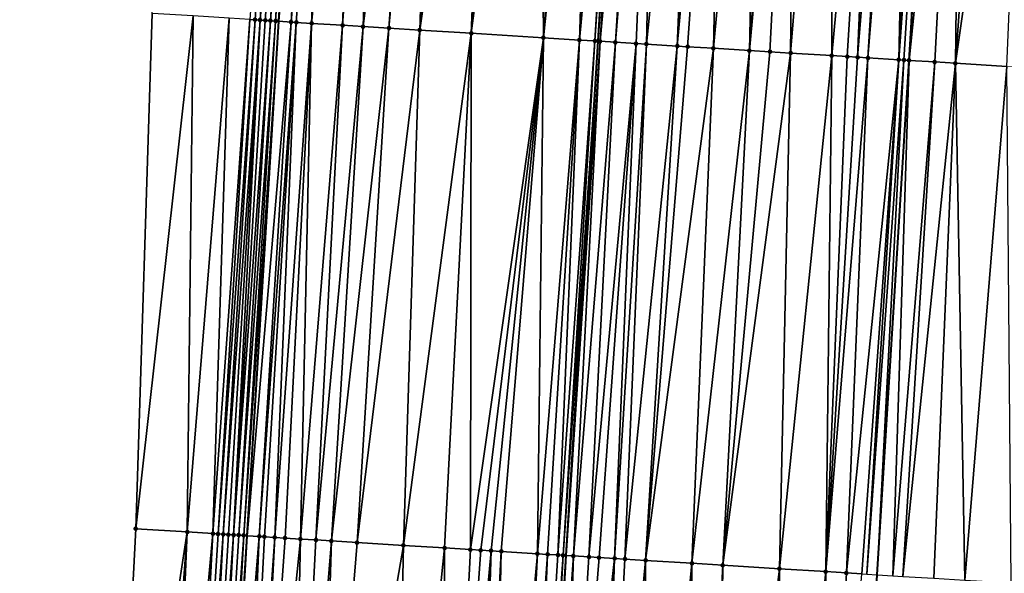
# Model space of a CAD drawing. Header units: feet. Extents: x 2004186 to 2014793, y 836912 to 864902.
# Tile 222 of 256: x 2010594 to 2010632, y 843765 to 843787. Entities that reach past the tile are written whole.
import ezdxf

# ---------------------------------------------------------------- set-up
doc = ezdxf.new("R2010")
doc.units = ezdxf.units.FT
doc.header["$LTSCALE"] = 100
doc.header["$MEASUREMENT"] = 0
for name, color, linetype, lineweight in [('EP_Travel Lane', 5, 'Continuous', 40), ('GPL_Skip Line', 2, 'Continuous', 40), ('Road Shots', 4, 'Continuous', 200), ('Road X-Section', 30, 'Continuous', 13)]:
    doc.layers.add(name, color=color, linetype=linetype, lineweight=lineweight)
doc.layers.add('I-77 SB_MM21-27-Surface-Border', color=7, linetype='Continuous')
doc.layers.add('I-77 SB_MM21-27-Surface-TIN', color=7, linetype='Continuous')

msp = doc.modelspace()

# ---------------------------------------------------------------- linework, layer by layer
at = {"layer": 'EP_Travel Lane'}
msp.add_polyline3d([(2010597.708061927, 843686.6427311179, 396.3565109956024), (2010598.91840863, 843706.5942496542, 396.7299371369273), (2010600.136614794, 843726.574006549, 397.1002245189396), (2010601.360643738, 843746.5332797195, 397.4784179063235), (2010602.585253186, 843766.4909478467, 397.8725884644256), (2010603.809938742, 843786.4498563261, 398.2380047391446), (2010605.034605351, 843806.4084560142, 398.5957688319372), (2010606.259246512, 843826.3666409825, 398.9718619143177), (2010607.483909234, 843846.3251773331, 399.35019786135), (2010608.708571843, 843866.2837118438, 399.7205685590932), (2010609.939896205, 843886.2297355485, 400.1205587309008), (2010611.180309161, 843906.1838157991, 400.5107449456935), (2010612.421764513, 843926.1415796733, 400.8776215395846), (2010613.663197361, 843946.0989817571, 401.2568078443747), (2010614.904500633, 843966.0543007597, 401.6235736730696), (2010616.145713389, 843986.0081646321, 401.9860260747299)], dxfattribs=at)
at = {"layer": 'GPL_Skip Line'}
for points in [[(2010610.060576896, 843685.8878765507, 396.6357860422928), (2010611.270952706, 843705.8398748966, 397.0017649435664), (2010612.491876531, 843725.8074705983, 397.3664886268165), (2010613.723236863, 843745.7647858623, 397.7474787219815), (2010614.95567796, 843765.7224220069, 398.1280138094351), (2010616.18808274, 843785.6794700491, 398.5540842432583), (2010617.420580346, 843805.6380212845, 398.9018024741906), (2010618.653055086, 843825.5962022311, 399.2615733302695), (2010619.885516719, 843845.5541709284, 399.6314190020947), (2010621.117951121, 843865.5116986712, 400.022265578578), (2010622.349480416, 843885.4634292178, 400.4213998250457), (2010623.580644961, 843905.419498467, 400.8030205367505), (2010624.811893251, 843925.3779018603, 401.178908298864), (2010626.043144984, 843945.3363610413, 401.540108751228), (2010627.274241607, 843965.2923059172, 401.8982961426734), (2010628.505201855, 843985.2460401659, 402.2769665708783)], [(2010622.117339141, 843685.1532854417, 396.7970961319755), (2010623.327716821, 843705.1053146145, 397.1721754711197), (2010624.547794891, 843725.0614742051, 397.5220075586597), (2010625.778750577, 843745.0171695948, 397.9185043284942), (2010627.010884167, 843764.9750481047, 398.293744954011), (2010628.243006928, 843784.9327512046, 398.6808933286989), (2010629.475154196, 843804.8908512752, 399.0589407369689), (2010630.70730757, 843824.8490502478, 399.4239272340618), (2010631.939426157, 843844.8066857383, 399.8050385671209), (2010633.171540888, 843864.7642587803, 400.1905784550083), (2010634.398907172, 843884.7218354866, 400.5941964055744), (2010635.620786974, 843904.679444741, 400.9761722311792), (2010636.842225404, 843924.6384244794, 401.3592189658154), (2010638.063685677, 843944.5977611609, 401.7086033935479), (2010639.284973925, 843964.5542868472, 402.0628003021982), (2010640.506099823, 843984.5081596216, 402.4516861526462)]]:
    msp.add_polyline3d(points, dxfattribs=at)
at = {"layer": 'I-77 SB_MM21-27-Surface-Border', "color": 3, "linetype": 'ByBlock', "lineweight": -2}
msp.add_polyline3d([(2010593.770172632, 843686.8848430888, 396.1927937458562), (2010594.780866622, 843706.8481472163, 396.5729672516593), (2010596.202234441, 843726.8191187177, 396.96147046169), (2010597.233796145, 843746.7907830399, 397.3392252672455), (2010598.266273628, 843766.7603996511, 397.7234545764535), (2010598.899619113, 843786.7564116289, 398.064258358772), (2010599.932167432, 843806.727175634, 398.3987386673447), (2010601.164319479, 843826.6853531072, 398.7434134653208), (2010602.396470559, 843846.6435149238, 399.1274067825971), (2010603.428951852, 843866.6131932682, 399.5397705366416), (2010605.054714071, 843886.5325009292, 399.9490620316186), (2010606.076801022, 843906.4996209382, 400.3238787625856), (2010607.49786004, 843926.4462868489, 400.6903829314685), (2010610.316223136, 843946.3061017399, 401.1268342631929), (2010610.938647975, 843966.2995420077, 401.4839026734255), (2010611.960237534, 843986.2671053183, 401.8444700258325)], dxfattribs=at)
at = {"layer": 'I-77 SB_MM21-27-Surface-TIN', "color": 128, "linetype": 'ByBlock', "lineweight": -2}
for points in [[(2010604.123988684, 843806.4651739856, 398.5692551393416), (2010602.6922137, 843786.5192719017, 398.217057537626), (2010602.891825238, 843786.506811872, 398.2240245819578)], [(2010604.123988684, 843806.4651739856, 398.5692551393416), (2010602.891825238, 843786.506811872, 398.2240245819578), (2010603.091443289, 843786.4944573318, 398.2255936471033)], [(2010604.722834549, 843806.4279761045, 398.5813103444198), (2010604.123988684, 843806.4651739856, 398.5692551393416), (2010603.091443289, 843786.4944573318, 398.2255936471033)], [(2010604.722834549, 843806.4279761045, 398.5813103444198), (2010603.091443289, 843786.4944573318, 398.2255936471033), (2010603.291065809, 843786.4821751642, 398.2234593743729)], [(2010604.722834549, 843806.4279761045, 398.5813103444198), (2010603.291065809, 843786.4821751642, 398.2234593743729), (2010603.490685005, 843786.4698391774, 398.2240790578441)], [(2010604.922445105, 843806.4155001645, 398.5894126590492), (2010604.722834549, 843806.4279761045, 398.5813103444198), (2010603.490685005, 843786.4698391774, 398.2240790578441)], [(2010604.922445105, 843806.4155001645, 398.5894126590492), (2010603.490685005, 843786.4698391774, 398.2240790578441), (2010603.690296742, 843786.4573823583, 398.2308818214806)], [(2010604.922445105, 843806.4155001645, 398.5894126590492), (2010603.690296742, 843786.4573823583, 398.2308818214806), (2010605.034605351, 843806.4084560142, 398.5957688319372)], [(2010603.690296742, 843786.4573823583, 398.2308818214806), (2010603.809938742, 843786.4498563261, 398.2380047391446), (2010605.034605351, 843806.4084560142, 398.5957688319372)], [(2010605.32165878, 843806.390427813, 398.612036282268), (2010605.034605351, 843806.4084560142, 398.5957688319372), (2010603.809938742, 843786.4498563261, 398.2380047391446)], [(2010605.32165878, 843806.390427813, 398.612036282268), (2010603.809938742, 843786.4498563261, 398.2380047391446), (2010604.289113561, 843786.4197140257, 398.2665325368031)], [(2010605.920489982, 843806.3529924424, 398.6367454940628), (2010605.32165878, 843806.390427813, 398.612036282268), (2010604.289113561, 843786.4197140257, 398.2665325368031)], [(2010605.920489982, 843806.3529924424, 398.6367454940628), (2010604.289113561, 843786.4197140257, 398.2665325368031), (2010604.488723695, 843786.4072312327, 398.274664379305)], [(2010605.920489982, 843806.3529924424, 398.6367454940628), (2010604.488723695, 843786.4072312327, 398.274664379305), (2010605.087563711, 843786.3699386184, 398.2910893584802)], [(2010606.319708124, 843806.3279924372, 398.6555143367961), (2010605.920489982, 843806.3529924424, 398.6367454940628), (2010605.087563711, 843786.3699386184, 398.2910893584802)], [(2010606.718936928, 843806.3031651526, 398.6650802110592), (2010606.319708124, 843806.3279924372, 398.6555143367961), (2010605.087563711, 843786.3699386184, 398.2910893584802)], [(2010607.118167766, 843806.2783708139, 398.6728906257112), (2010606.718936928, 843806.3031651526, 398.6650802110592), (2010605.087563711, 843786.3699386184, 398.2910893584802)], [(2010607.118167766, 843806.2783708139, 398.6728906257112), (2010605.087563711, 843786.3699386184, 398.2910893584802), (2010606.285258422, 843786.2955911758, 398.3117716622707)], [(2010607.717009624, 843806.2411080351, 398.6884037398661), (2010607.118167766, 843806.2783708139, 398.6728906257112), (2010606.285258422, 843786.2955911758, 398.3117716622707)], [(2010607.717009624, 843806.2411080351, 398.6884037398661), (2010606.285258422, 843786.2955911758, 398.3117716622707), (2010607.083716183, 843786.2459390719, 398.3300189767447)], [(2010609.513553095, 843806.1296096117, 398.7194958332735), (2010607.717009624, 843806.2411080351, 398.6884037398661), (2010607.083716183, 843786.2459390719, 398.3300189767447)], [(2010609.513553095, 843806.1296096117, 398.7194958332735), (2010607.083716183, 843786.2459390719, 398.3300189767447), (2010608.081794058, 843786.1839658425, 398.3481255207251)], [(2010609.912781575, 843806.1047770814, 398.7293411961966), (2010609.513553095, 843806.1296096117, 398.7194958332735), (2010608.081794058, 843786.1839658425, 398.3481255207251)], [(2010609.912781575, 843806.1047770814, 398.7293411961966), (2010608.081794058, 843786.1839658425, 398.3481255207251), (2010609.279479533, 843786.1094687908, 398.3764634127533)], [(2010610.910853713, 843806.0427109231, 398.7531464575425), (2010609.912781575, 843806.1047770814, 398.7293411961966), (2010609.279479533, 843786.1094687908, 398.3764634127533)], [(2010612.108544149, 843805.9682942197, 398.7783726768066), (2010610.910853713, 843806.0427109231, 398.7531464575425), (2010609.279479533, 843786.1094687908, 398.3764634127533)], [(2010612.108544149, 843805.9682942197, 398.7783726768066), (2010609.279479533, 843786.1094687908, 398.3764634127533), (2010611.275623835, 843785.9853368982, 398.4221652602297)], [(2010613.306227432, 843805.8937616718, 398.8097713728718), (2010612.108544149, 843805.9682942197, 398.7783726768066), (2010611.275623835, 843785.9853368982, 398.4221652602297)], [(2010613.905066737, 843805.8564575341, 398.8274881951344), (2010613.306227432, 843805.8937616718, 398.8097713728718), (2010611.275623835, 843785.9853368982, 398.4221652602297)], [(2010613.905066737, 843805.8564575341, 398.8274881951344), (2010611.275623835, 843785.9853368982, 398.4221652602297), (2010614.070216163, 843785.8113952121, 398.4941835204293)], [(2010615.501979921, 843805.7571154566, 398.8675067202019), (2010613.905066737, 843805.8564575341, 398.8274881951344), (2010614.070216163, 843785.8113952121, 398.4941835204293)], [(2010616.100818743, 843805.719803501, 398.8856400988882), (2010615.501979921, 843805.7571154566, 398.8675067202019), (2010614.070216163, 843785.8113952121, 398.4941835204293)], [(2010616.100818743, 843805.719803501, 398.8856400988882), (2010614.070216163, 843785.8113952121, 398.4941835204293), (2010615.467504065, 843785.7242905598, 398.5370397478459)], [(2010616.50004955, 843805.6950086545, 398.8934775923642), (2010616.100818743, 843805.719803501, 398.8856400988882), (2010615.467504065, 843785.7242905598, 398.5370397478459)], [(2010617.298522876, 843805.6456086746, 398.8990441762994), (2010616.50004955, 843805.6950086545, 398.8934775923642), (2010615.467504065, 843785.7242905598, 398.5370397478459)], [(2010617.298522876, 843805.6456086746, 398.8990441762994), (2010615.467504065, 843785.7242905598, 398.5370397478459), (2010616.066347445, 843785.6870524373, 398.5506763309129)], [(2010617.298522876, 843805.6456086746, 398.8990441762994), (2010616.066347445, 843785.6870524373, 398.5506763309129), (2010617.420580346, 843805.6380212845, 398.9018024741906)], [(2010616.066347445, 843785.6870524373, 398.5506763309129), (2010616.18808274, 843785.6794700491, 398.5540842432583), (2010617.420580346, 843805.6380212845, 398.9018024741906)], [(2010617.498137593, 843805.6332001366, 398.903555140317), (2010617.420580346, 843805.6380212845, 398.9018024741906), (2010616.18808274, 843785.6794700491, 398.5540842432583)], [(2010617.498137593, 843805.6332001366, 398.903555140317), (2010616.18808274, 843785.6794700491, 398.5540842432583), (2010616.265960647, 843785.6746193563, 398.5562643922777)], [(2010618.096969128, 843805.5957701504, 398.9279774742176), (2010617.498137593, 843805.6332001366, 398.903555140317), (2010616.265960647, 843785.6746193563, 398.5562643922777)], [(2010618.096969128, 843805.5957701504, 398.9279774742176), (2010616.265960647, 843785.6746193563, 398.5562643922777), (2010616.864790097, 843785.6371556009, 398.581446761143)], [(2010618.496196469, 843805.5709191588, 398.938806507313), (2010618.096969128, 843805.5957701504, 398.9279774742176), (2010616.864790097, 843785.6371556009, 398.581446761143)], [(2010618.496196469, 843805.5709191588, 398.938806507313), (2010616.864790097, 843785.6371556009, 398.581446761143), (2010617.663258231, 843785.5876715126, 398.5910966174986)], [(2010618.496196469, 843805.5709191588, 398.938806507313), (2010617.663258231, 843785.5876715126, 398.5910966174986), (2010618.06249768, 843785.563016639, 398.5914609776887)], [(2010620.093138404, 843805.4720427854, 398.9540111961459), (2010618.496196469, 843805.5709191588, 398.938806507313), (2010618.06249768, 843785.563016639, 398.5914609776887)], [(2010620.093138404, 843805.4720427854, 398.9540111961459), (2010618.06249768, 843785.563016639, 398.5914609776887), (2010619.260209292, 843785.4889429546, 398.5981349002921)], [(2010621.09121648, 843805.4100728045, 398.9726918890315), (2010620.093138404, 843805.4720427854, 398.9540111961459), (2010619.260209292, 843785.4889429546, 398.5981349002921)], [(2010621.09121648, 843805.4100728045, 398.9726918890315), (2010619.260209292, 843785.4889429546, 398.5981349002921), (2010619.659442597, 843785.4641885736, 398.6035911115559)], [(2010621.09121648, 843805.4100728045, 398.9726918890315), (2010619.659442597, 843785.4641885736, 398.6035911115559), (2010620.65753775, 843785.4024952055, 398.607376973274)], [(2010622.488536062, 843805.3234812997, 398.9899750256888), (2010621.09121648, 843805.4100728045, 398.9726918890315), (2010620.65753775, 843785.4024952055, 398.607376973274)], [(2010622.488536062, 843805.3234812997, 398.9899750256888), (2010620.65753775, 843785.4024952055, 398.607376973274), (2010622.054855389, 843785.315872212, 398.6255864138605)], [(2010623.486610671, 843805.2614551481, 399.0116486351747), (2010622.488536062, 843805.3234812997, 398.9899750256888), (2010622.054855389, 843785.315872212, 398.6255864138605)], [(2010623.88584853, 843805.2367745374, 399.0133993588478), (2010623.486610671, 843805.2614551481, 399.0116486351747), (2010622.054855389, 843785.315872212, 398.6255864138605)], [(2010623.88584853, 843805.2367745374, 399.0133993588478), (2010622.054855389, 843785.315872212, 398.6255864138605), (2010622.853329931, 843785.2664919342, 398.6299242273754)], [(2010623.88584853, 843805.2367745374, 399.0133993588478), (2010622.853329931, 843785.2664919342, 398.6299242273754), (2010623.651800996, 843785.2170553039, 398.6371456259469)], [(2010625.283157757, 843805.1500152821, 399.0396206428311), (2010623.88584853, 843805.2367745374, 399.0133993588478), (2010623.651800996, 843785.2170553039, 398.6371456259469)], [(2010625.283157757, 843805.1500152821, 399.0396206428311), (2010623.651800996, 843785.2170553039, 398.6371456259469), (2010625.248737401, 843785.1180893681, 398.6563306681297)], [(2010627.079717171, 843805.0387751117, 399.05695239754), (2010625.283157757, 843805.1500152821, 399.0396206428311), (2010625.248737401, 843785.1180893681, 398.6563306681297)], [(2010627.079717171, 843805.0387751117, 399.05695239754), (2010625.248737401, 843785.1180893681, 398.6563306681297), (2010625.847590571, 843785.0810098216, 398.661852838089)], [(2010627.079717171, 843805.0387751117, 399.05695239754), (2010625.847590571, 843785.0810098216, 398.661852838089), (2010626.246830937, 843785.0563697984, 398.6614572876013)], [(2010627.878182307, 843804.9892424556, 399.0695883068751), (2010627.079717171, 843805.0387751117, 399.05695239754), (2010626.246830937, 843785.0563697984, 398.6614572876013)], [(2010627.878182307, 843804.9892424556, 399.0695883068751), (2010626.246830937, 843785.0563697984, 398.6614572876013), (2010626.646063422, 843785.0316021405, 398.6675928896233)], [(2010628.277419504, 843804.9645511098, 399.0719110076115), (2010627.878182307, 843804.9892424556, 399.0695883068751), (2010626.646063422, 843785.0316021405, 398.6675928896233)], [(2010628.277419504, 843804.9645511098, 399.0719110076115), (2010626.646063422, 843785.0316021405, 398.6675928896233), (2010627.843769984, 843784.9574466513, 398.6784528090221)], [(2010628.876283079, 843804.9276401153, 399.068680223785), (2010628.277419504, 843804.9645511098, 399.0719110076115), (2010627.843769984, 843784.9574466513, 398.6784528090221)], [(2010629.075907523, 843804.9153891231, 399.064796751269), (2010628.876283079, 843804.9276401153, 399.068680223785), (2010627.843769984, 843784.9574466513, 398.6784528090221)], [(2010629.275529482, 843804.903097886, 399.0630576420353), (2010629.075907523, 843804.9153891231, 399.064796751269), (2010627.843769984, 843784.9574466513, 398.6784528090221)], [(2010629.275529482, 843804.903097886, 399.0630576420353), (2010627.843769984, 843784.9574466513, 398.6784528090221), (2010628.043387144, 843784.9450776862, 398.6807600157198)], [(2010629.275529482, 843804.903097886, 399.0630576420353), (2010628.043387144, 843784.9450776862, 398.6807600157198), (2010628.243006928, 843784.9327512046, 398.6808933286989)], [(2010629.275529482, 843804.903097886, 399.0630576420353), (2010628.243006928, 843784.9327512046, 398.6808933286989), (2010629.475154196, 843804.8908512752, 399.0589407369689)], [(2010630.273653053, 843804.8418648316, 399.0424731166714), (2010629.475154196, 843804.8908512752, 399.0589407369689), (2010628.243006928, 843784.9327512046, 398.6808933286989)], [(2010630.273653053, 843804.8418648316, 399.0424731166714), (2010628.243006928, 843784.9327512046, 398.6808933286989), (2010629.24112821, 843784.8714810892, 398.663021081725)], [(2010630.273653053, 843804.8418648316, 399.0424731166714), (2010629.24112821, 843784.8714810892, 398.663021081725), (2010630.039624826, 843784.822458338, 398.6490640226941)], [(2010631.471405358, 843804.7684502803, 399.0143022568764), (2010630.273653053, 843804.8418648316, 399.0424731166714), (2010630.039624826, 843784.822458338, 398.6490640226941)], [(2010632.868774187, 843804.6826564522, 398.9890832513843), (2010631.471405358, 843804.7684502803, 399.0143022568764), (2010630.039624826, 843784.822458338, 398.6490640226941)], [(2010632.868774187, 843804.6826564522, 398.9890832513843), (2010630.039624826, 843784.822458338, 398.6490640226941), (2010632.035856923, 843784.6997485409, 398.6219963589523)], [(2010600.496509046, 843786.6566929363, 398.1219624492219), (2010598.899619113, 843786.7564116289, 398.064258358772), (2010598.266273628, 843766.7603996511, 397.7234545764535)], [(2010600.496509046, 843786.6566929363, 398.1219624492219), (2010598.266273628, 843766.7603996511, 397.7234545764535), (2010600.262388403, 843766.63578949, 397.7964567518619)], [(2010601.893780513, 843786.5693220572, 398.1784416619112), (2010600.496509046, 843786.6566929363, 398.1219624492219), (2010600.262388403, 843766.63578949, 397.7964567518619)], [(2010601.893780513, 843786.5693220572, 398.1784416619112), (2010600.262388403, 843766.63578949, 397.7964567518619), (2010601.260437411, 843766.5733486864, 397.8401826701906)], [(2010602.6922137, 843786.5192719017, 398.217057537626), (2010601.893780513, 843786.5693220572, 398.1784416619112), (2010601.260437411, 843766.5733486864, 397.8401826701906)], [(2010602.6922137, 843786.5192719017, 398.217057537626), (2010601.260437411, 843766.5733486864, 397.8401826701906), (2010601.460049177, 843766.5608923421, 397.847234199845)], [(2010602.891825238, 843786.506811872, 398.2240245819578), (2010602.6922137, 843786.5192719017, 398.217057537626), (2010601.460049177, 843766.5608923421, 397.847234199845)], [(2010602.891825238, 843786.506811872, 398.2240245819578), (2010601.460049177, 843766.5608923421, 397.847234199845), (2010601.659663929, 843766.5484843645, 397.8517110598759)], [(2010603.091443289, 843786.4944573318, 398.2255936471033), (2010602.891825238, 843786.506811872, 398.2240245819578), (2010601.659663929, 843766.5484843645, 397.8517110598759)], [(2010603.091443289, 843786.4944573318, 398.2255936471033), (2010601.659663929, 843766.5484843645, 397.8517110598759), (2010601.859282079, 843766.536131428, 397.8532579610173)], [(2010603.091443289, 843786.4944573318, 398.2255936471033), (2010601.859282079, 843766.536131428, 397.8532579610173), (2010602.058903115, 843766.5238252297, 397.8523168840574)], [(2010603.291065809, 843786.4821751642, 398.2234593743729), (2010603.091443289, 843786.4944573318, 398.2255936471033), (2010602.058903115, 843766.5238252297, 397.8523168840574)], [(2010603.490685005, 843786.4698391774, 398.2240790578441), (2010603.291065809, 843786.4821751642, 398.2234593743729), (2010602.058903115, 843766.5238252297, 397.8523168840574)], [(2010603.490685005, 843786.4698391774, 398.2240790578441), (2010602.058903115, 843766.5238252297, 397.8523168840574), (2010602.258518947, 843766.5114347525, 397.8558621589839)], [(2010603.690296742, 843786.4573823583, 398.2308818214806), (2010603.490685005, 843786.4698391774, 398.2240790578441), (2010602.258518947, 843766.5114347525, 397.8558621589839)], [(2010603.690296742, 843786.4573823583, 398.2308818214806), (2010602.258518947, 843766.5114347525, 397.8558621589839), (2010602.458128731, 843766.4989463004, 397.8646228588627)], [(2010603.690296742, 843786.4573823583, 398.2308818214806), (2010602.458128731, 843766.4989463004, 397.8646228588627), (2010603.809938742, 843786.4498563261, 398.2380047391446)], [(2010602.458128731, 843766.4989463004, 397.8646228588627), (2010602.585253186, 843766.4909478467, 397.8725884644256), (2010603.809938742, 843786.4498563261, 398.2380047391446)], [(2010604.289113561, 843786.4197140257, 398.2665325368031), (2010603.809938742, 843786.4498563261, 398.2380047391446), (2010602.585253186, 843766.4909478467, 397.8725884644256)], [(2010604.289113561, 843786.4197140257, 398.2665325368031), (2010602.585253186, 843766.4909478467, 397.8725884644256), (2010603.056945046, 843766.4612697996, 397.9021446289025)], [(2010604.488723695, 843786.4072312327, 398.274664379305), (2010604.289113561, 843786.4197140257, 398.2665325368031), (2010603.056945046, 843766.4612697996, 397.9021446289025)], [(2010604.488723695, 843786.4072312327, 398.274664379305), (2010603.056945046, 843766.4612697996, 397.9021446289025), (2010603.256554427, 843766.4487748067, 397.911253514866)], [(2010604.488723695, 843786.4072312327, 398.274664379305), (2010603.256554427, 843766.4487748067, 397.911253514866), (2010603.655784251, 843766.423964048, 397.9199306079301)], [(2010605.087563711, 843786.3699386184, 398.2910893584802), (2010604.488723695, 843786.4072312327, 398.274664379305), (2010603.655784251, 843766.423964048, 397.9199306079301)], [(2010605.087563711, 843786.3699386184, 398.2910893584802), (2010603.655784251, 843766.423964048, 397.9199306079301), (2010604.055020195, 843766.3992524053, 397.9233315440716)], [(2010605.087563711, 843786.3699386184, 398.2910893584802), (2010604.055020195, 843766.3992524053, 397.9233315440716), (2010604.653868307, 843766.3620909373, 397.9334369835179)], [(2010606.285258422, 843786.2955911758, 398.3117716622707), (2010605.087563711, 843786.3699386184, 398.2910893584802), (2010604.653868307, 843766.3620909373, 397.9334369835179)], [(2010606.285258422, 843786.2955911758, 398.3117716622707), (2010604.653868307, 843766.3620909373, 397.9334369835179), (2010605.252718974, 843766.3249708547, 397.9413393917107)], [(2010607.083716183, 843786.2459390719, 398.3300189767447), (2010606.285258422, 843786.2955911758, 398.3117716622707), (2010605.252718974, 843766.3249708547, 397.9413393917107)], [(2010607.083716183, 843786.2459390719, 398.3300189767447), (2010605.252718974, 843766.3249708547, 397.9413393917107), (2010605.85156484, 843766.2877730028, 397.9533816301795)], [(2010608.081794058, 843786.1839658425, 398.3481255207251), (2010607.083716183, 843786.2459390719, 398.3300189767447), (2010605.85156484, 843766.2877730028, 397.9533816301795)], [(2010608.081794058, 843786.1839658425, 398.3481255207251), (2010605.85156484, 843766.2877730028, 397.9533816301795), (2010606.849647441, 843766.2258763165, 397.9681429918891)], [(2010609.279479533, 843786.1094687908, 398.3764634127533), (2010608.081794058, 843786.1839658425, 398.3481255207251), (2010606.849647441, 843766.2258763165, 397.9681429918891)], [(2010609.279479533, 843786.1094687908, 398.3764634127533), (2010606.849647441, 843766.2258763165, 397.9681429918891), (2010608.64618672, 843766.1143100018, 398.0028196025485)], [(2010611.275623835, 843785.9853368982, 398.4221652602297), (2010609.279479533, 843786.1094687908, 398.3764634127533), (2010608.64618672, 843766.1143100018, 398.0028196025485)], [(2010611.275623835, 843785.9853368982, 398.4221652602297), (2010608.64618672, 843766.1143100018, 398.0028196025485), (2010610.243113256, 843766.0151841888, 398.031288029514)], [(2010611.275623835, 843785.9853368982, 398.4221652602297), (2010610.243113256, 843766.0151841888, 398.031288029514), (2010611.241186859, 843765.9531417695, 398.0538070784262)], [(2010614.070216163, 843785.8113952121, 398.4941835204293), (2010611.275623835, 843785.9853368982, 398.4221652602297), (2010611.241186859, 843765.9531417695, 398.0538070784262)], [(2010614.070216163, 843785.8113952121, 398.4941835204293), (2010611.241186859, 843765.9531417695, 398.0538070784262), (2010611.640418, 843765.9283523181, 398.0613499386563)], [(2010614.070216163, 843785.8113952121, 398.4941835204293), (2010611.640418, 843765.9283523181, 398.0613499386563), (2010612.03964634, 843765.9035175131, 398.0713070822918)], [(2010614.070216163, 843785.8113952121, 398.4941835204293), (2010612.03964634, 843765.9035175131, 398.0713070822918), (2010612.438878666, 843765.8787472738, 398.0778272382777)], [(2010614.070216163, 843785.8113952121, 398.4941835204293), (2010612.438878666, 843765.8787472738, 398.0778272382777), (2010613.836175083, 843765.7917805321, 398.1150686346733)], [(2010615.467504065, 843785.7242905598, 398.5370397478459), (2010614.070216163, 843785.8113952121, 398.4941835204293), (2010613.836175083, 843765.7917805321, 398.1150686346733)], [(2010615.467504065, 843785.7242905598, 398.5370397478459), (2010613.836175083, 843765.7917805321, 398.1150686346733), (2010614.235407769, 843765.7670161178, 398.1212787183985)], [(2010615.467504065, 843785.7242905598, 398.5370397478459), (2010614.235407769, 843765.7670161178, 398.1212787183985), (2010614.634646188, 843765.7423445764, 398.1225449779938)], [(2010616.066347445, 843785.6870524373, 398.5506763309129), (2010615.467504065, 843785.7242905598, 398.5370397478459), (2010614.634646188, 843765.7423445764, 398.1225449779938)], [(2010616.066347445, 843785.6870524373, 398.5506763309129), (2010614.634646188, 843765.7423445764, 398.1225449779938), (2010614.834263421, 843765.7299767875, 398.1248825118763)], [(2010616.066347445, 843785.6870524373, 398.5506763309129), (2010614.834263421, 843765.7299767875, 398.1248825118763), (2010616.18808274, 843785.6794700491, 398.5540842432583)], [(2010614.834263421, 843765.7299767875, 398.1248825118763), (2010614.95567796, 843765.7224220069, 398.1280138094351), (2010616.18808274, 843785.6794700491, 398.5540842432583)], [(2010616.265960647, 843785.6746193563, 398.5562643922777), (2010616.18808274, 843785.6794700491, 398.5540842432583), (2010614.95567796, 843765.7224220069, 398.1280138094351)], [(2010616.265960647, 843785.6746193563, 398.5562643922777), (2010614.95567796, 843765.7224220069, 398.1280138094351), (2010615.233491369, 843765.7051356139, 398.1351786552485)], [(2010616.864790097, 843785.6371556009, 398.581446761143), (2010616.265960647, 843785.6746193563, 398.5562643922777), (2010615.233491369, 843765.7051356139, 398.1351786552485)], [(2010616.864790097, 843785.6371556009, 398.581446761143), (2010615.233491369, 843765.7051356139, 398.1351786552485), (2010615.832330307, 843765.6678255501, 398.1531941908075)], [(2010617.663258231, 843785.5876715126, 398.5910966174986), (2010616.864790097, 843785.6371556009, 398.581446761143), (2010615.832330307, 843765.6678255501, 398.1531941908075)], [(2010617.663258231, 843785.5876715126, 398.5910966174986), (2010615.832330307, 843765.6678255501, 398.1531941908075), (2010616.231559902, 843765.64301107, 398.1620693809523)], [(2010617.663258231, 843785.5876715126, 398.5910966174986), (2010616.231559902, 843765.64301107, 398.1620693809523), (2010616.830411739, 843765.6059099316, 398.1689633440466)], [(2010618.06249768, 843785.563016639, 398.5914609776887), (2010617.663258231, 843785.5876715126, 398.5910966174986), (2010616.830411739, 843765.6059099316, 398.1689633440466)], [(2010618.06249768, 843785.563016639, 398.5914609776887), (2010616.830411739, 843765.6059099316, 398.1689633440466), (2010617.229647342, 843765.5811927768, 398.1726577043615)], [(2010619.260209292, 843785.4889429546, 398.5981349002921), (2010618.06249768, 843785.563016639, 398.5914609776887), (2010617.229647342, 843765.5811927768, 398.1726577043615)], [(2010619.260209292, 843785.4889429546, 398.5981349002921), (2010617.229647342, 843765.5811927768, 398.1726577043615), (2010618.028116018, 843765.5317174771, 398.1822284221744)], [(2010619.659442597, 843785.4641885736, 398.6035911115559), (2010619.260209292, 843785.4889429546, 398.5981349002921), (2010618.028116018, 843765.5317174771, 398.1822284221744)], [(2010620.65753775, 843785.4024952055, 398.607376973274), (2010619.659442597, 843785.4641885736, 398.6035911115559), (2010618.028116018, 843765.5317174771, 398.1822284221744)], [(2010620.65753775, 843785.4024952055, 398.607376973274), (2010618.028116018, 843765.5317174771, 398.1822284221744), (2010619.824662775, 843765.4202722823, 398.2104575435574)], [(2010622.054855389, 843785.315872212, 398.6255864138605), (2010620.65753775, 843785.4024952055, 398.607376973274), (2010619.824662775, 843765.4202722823, 398.2104575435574)], [(2010622.054855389, 843785.315872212, 398.6255864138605), (2010619.824662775, 843765.4202722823, 398.2104575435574), (2010621.022358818, 843765.3459464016, 398.2308251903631)], [(2010622.853329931, 843785.2664919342, 398.6299242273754), (2010622.054855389, 843785.315872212, 398.6255864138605), (2010621.022358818, 843765.3459464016, 398.2308251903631)], [(2010623.651800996, 843785.2170553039, 398.6371456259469), (2010622.853329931, 843785.2664919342, 398.6299242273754), (2010621.022358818, 843765.3459464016, 398.2308251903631)], [(2010623.651800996, 843785.2170553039, 398.6371456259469), (2010621.022358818, 843765.3459464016, 398.2308251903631), (2010623.218148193, 843765.2098976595, 398.2567010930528)], [(2010625.248737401, 843785.1180893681, 398.6563306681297), (2010623.651800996, 843785.2170553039, 398.6371456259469), (2010623.218148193, 843765.2098976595, 398.2567010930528)], [(2010625.248737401, 843785.1180893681, 398.6563306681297), (2010623.218148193, 843765.2098976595, 398.2567010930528), (2010625.014693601, 843765.0984306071, 398.2860937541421)], [(2010625.847590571, 843785.0810098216, 398.661852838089), (2010625.248737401, 843785.1180893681, 398.6563306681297), (2010625.014693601, 843765.0984306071, 398.2860937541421)], [(2010626.246830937, 843785.0563697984, 398.6614572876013), (2010625.847590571, 843785.0810098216, 398.661852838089), (2010625.014693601, 843765.0984306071, 398.2860937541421)], [(2010626.646063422, 843785.0316021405, 398.6675928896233), (2010626.246830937, 843785.0563697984, 398.6614572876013), (2010625.014693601, 843765.0984306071, 398.2860937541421)], [(2010626.646063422, 843785.0316021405, 398.6675928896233), (2010625.014693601, 843765.0984306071, 398.2860937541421), (2010625.813157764, 843765.0488822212, 398.2995550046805)], [(2010627.843769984, 843784.9574466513, 398.6784528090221), (2010626.646063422, 843785.0316021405, 398.6675928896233), (2010625.813157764, 843765.0488822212, 398.2995550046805)], [(2010627.843769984, 843784.9574466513, 398.6784528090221), (2010625.813157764, 843765.0488822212, 398.2995550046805), (2010626.41201302, 843765.0118364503, 398.3035016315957)], [(2010627.843769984, 843784.9574466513, 398.6784528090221), (2010626.41201302, 843765.0118364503, 398.3035016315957), (2010626.611635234, 843764.9995493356, 398.3015446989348)], [(2010628.043387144, 843784.9450776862, 398.6807600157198), (2010627.843769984, 843784.9574466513, 398.6784528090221), (2010626.611635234, 843764.9995493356, 398.3015446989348)], [(2010628.043387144, 843784.9450776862, 398.6807600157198), (2010626.611635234, 843764.9995493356, 398.3015446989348), (2010627.010884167, 843764.9750481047, 398.293744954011)], [(2010628.043387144, 843784.9450776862, 398.6807600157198), (2010627.010884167, 843764.9750481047, 398.293744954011), (2010628.243006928, 843784.9327512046, 398.6808933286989)], [(2010627.60974756, 843764.9381341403, 398.2906752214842), (2010628.243006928, 843784.9327512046, 398.6808933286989), (2010627.010884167, 843764.9750481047, 398.293744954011)], [(2010629.24112821, 843784.8714810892, 398.663021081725), (2010628.243006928, 843784.9327512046, 398.6808933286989), (2010627.60974756, 843764.9381341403, 398.2906752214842)], [(2010629.24112821, 843784.8714810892, 398.663021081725), (2010627.60974756, 843764.9381341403, 398.2906752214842), (2010628.008994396, 843764.9135989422, 398.2846836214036)], [(2010630.039624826, 843784.822458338, 398.6490640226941), (2010629.24112821, 843784.8714810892, 398.663021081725), (2010628.008994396, 843764.9135989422, 398.2846836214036)], [(2010630.039624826, 843784.822458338, 398.6490640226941), (2010628.008994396, 843764.9135989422, 398.2846836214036), (2010629.206743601, 843764.840134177, 398.2592121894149)], [(2010630.039624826, 843784.822458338, 398.6490640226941), (2010629.206743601, 843764.840134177, 398.2592121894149), (2010630.404488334, 843764.7665969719, 398.2375968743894)], [(2010632.035856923, 843784.6997485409, 398.6219963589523), (2010630.039624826, 843784.822458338, 398.6490640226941), (2010630.404488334, 843764.7665969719, 398.2375968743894)], [(2010632.035856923, 843784.6997485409, 398.6219963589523), (2010630.404488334, 843764.7665969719, 398.2375968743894), (2010632.201088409, 843764.6560154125, 398.219852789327)], [(2010600.262388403, 843766.63578949, 397.7964567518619), (2010598.266273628, 843766.7603996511, 397.7234545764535), (2010597.233796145, 843746.7907830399, 397.3392252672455)], [(2010600.262388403, 843766.63578949, 397.7964567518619), (2010597.233796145, 843746.7907830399, 397.3392252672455), (2010598.830687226, 843746.6910829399, 397.3960855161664)], [(2010600.262388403, 843766.63578949, 397.7964567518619), (2010598.830687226, 843746.6910829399, 397.3960855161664), (2010599.429521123, 843746.6536912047, 397.4176233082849)], [(2010601.260437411, 843766.5733486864, 397.8401826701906), (2010600.262388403, 843766.63578949, 397.7964567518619), (2010599.429521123, 843746.6536912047, 397.4176233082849)], [(2010601.260437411, 843766.5733486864, 397.8401826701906), (2010599.429521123, 843746.6536912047, 397.4176233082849), (2010600.227960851, 843746.6037470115, 397.4508799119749)], [(2010601.460049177, 843766.5608923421, 397.847234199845), (2010601.260437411, 843766.5733486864, 397.8401826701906), (2010600.227960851, 843746.6037470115, 397.4508799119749)], [(2010601.659663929, 843766.5484843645, 397.8517110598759), (2010601.460049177, 843766.5608923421, 397.847234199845), (2010600.227960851, 843746.6037470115, 397.4508799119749)], [(2010601.659663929, 843766.5484843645, 397.8517110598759), (2010600.227960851, 843746.6037470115, 397.4508799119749), (2010600.627188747, 843746.5789050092, 397.4608386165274)], [(2010601.859282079, 843766.536131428, 397.8532579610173), (2010601.659663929, 843766.5484843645, 397.8517110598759), (2010600.627188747, 843746.5789050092, 397.4608386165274)], [(2010602.058903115, 843766.5238252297, 397.8523168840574), (2010601.859282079, 843766.536131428, 397.8532579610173), (2010600.627188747, 843746.5789050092, 397.4608386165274)], [(2010602.058903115, 843766.5238252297, 397.8523168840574), (2010600.627188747, 843746.5789050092, 397.4608386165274), (2010601.026422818, 843746.5541630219, 397.4656698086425)], [(2010602.258518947, 843766.5114347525, 397.8558621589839), (2010602.058903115, 843766.5238252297, 397.8523168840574), (2010601.026422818, 843746.5541630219, 397.4656698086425)], [(2010602.458128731, 843766.4989463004, 397.8646228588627), (2010602.258518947, 843766.5114347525, 397.8558621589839), (2010601.026422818, 843746.5541630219, 397.4656698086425)], [(2010602.458128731, 843766.4989463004, 397.8646228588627), (2010601.026422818, 843746.5541630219, 397.4656698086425), (2010601.360643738, 843746.5332797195, 397.4784179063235)], [(2010602.458128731, 843766.4989463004, 397.8646228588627), (2010601.360643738, 843746.5332797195, 397.4784179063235), (2010602.585253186, 843766.4909478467, 397.8725884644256)], [(2010601.425644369, 843746.5292182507, 397.4808972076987), (2010602.585253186, 843766.4909478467, 397.8725884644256), (2010601.360643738, 843746.5332797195, 397.4784179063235)], [(2010603.056945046, 843766.4612697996, 397.9021446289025), (2010602.585253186, 843766.4909478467, 397.8725884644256), (2010601.425644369, 843746.5292182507, 397.4808972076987)], [(2010603.056945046, 843766.4612697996, 397.9021446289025), (2010601.425644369, 843746.5292182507, 397.4808972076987), (2010602.224077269, 843746.4791634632, 397.5198236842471)], [(2010603.256554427, 843766.4487748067, 397.911253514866), (2010603.056945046, 843766.4612697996, 397.9021446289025), (2010602.224077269, 843746.4791634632, 397.5198236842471)], [(2010603.655784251, 843766.423964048, 397.9199306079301), (2010603.256554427, 843766.4487748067, 397.911253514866), (2010602.224077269, 843746.4791634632, 397.5198236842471)], [(2010603.655784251, 843766.423964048, 397.9199306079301), (2010602.224077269, 843746.4791634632, 397.5198236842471), (2010602.62330079, 843746.4542505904, 397.5334157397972)], [(2010604.055020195, 843766.3992524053, 397.9233315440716), (2010603.655784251, 843766.423964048, 397.9199306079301), (2010602.62330079, 843746.4542505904, 397.5334157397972)], [(2010604.653868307, 843766.3620909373, 397.9334369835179), (2010604.055020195, 843766.3992524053, 397.9233315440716), (2010602.62330079, 843746.4542505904, 397.5334157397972)], [(2010604.653868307, 843766.3620909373, 397.9334369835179), (2010602.62330079, 843746.4542505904, 397.5334157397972), (2010604.220216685, 843746.3549524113, 397.5696705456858)], [(2010605.252718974, 843766.3249708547, 397.9413393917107), (2010604.653868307, 843766.3620909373, 397.9334369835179), (2010604.220216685, 843746.3549524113, 397.5696705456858)], [(2010605.85156484, 843766.2877730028, 397.9533816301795), (2010605.252718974, 843766.3249708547, 397.9413393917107), (2010604.220216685, 843746.3549524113, 397.5696705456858)], [(2010605.85156484, 843766.2877730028, 397.9533816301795), (2010604.220216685, 843746.3549524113, 397.5696705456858), (2010605.218297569, 843746.2930279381, 397.5853118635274)], [(2010606.849647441, 843766.2258763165, 397.9681429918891), (2010605.85156484, 843766.2877730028, 397.9533816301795), (2010605.218297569, 843746.2930279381, 397.5853118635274)], [(2010608.64618672, 843766.1143100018, 398.0028196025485), (2010606.849647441, 843766.2258763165, 397.9681429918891), (2010605.218297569, 843746.2930279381, 397.5853118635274)], [(2010608.64618672, 843766.1143100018, 398.0028196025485), (2010605.218297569, 843746.2930279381, 397.5853118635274), (2010608.212543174, 843746.1073023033, 397.6297860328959)], [(2010610.243113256, 843766.0151841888, 398.031288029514), (2010608.64618672, 843766.1143100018, 398.0028196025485), (2010608.212543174, 843746.1073023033, 397.6297860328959)], [(2010610.243113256, 843766.0151841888, 398.031288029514), (2010608.212543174, 843746.1073023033, 397.6297860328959), (2010610.208692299, 843745.9832485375, 397.6715692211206)], [(2010611.241186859, 843765.9531417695, 398.0538070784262), (2010610.243113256, 843766.0151841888, 398.031288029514), (2010610.208692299, 843745.9832485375, 397.6715692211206)], [(2010611.640418, 843765.9283523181, 398.0613499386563), (2010611.241186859, 843765.9531417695, 398.0538070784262), (2010610.208692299, 843745.9832485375, 397.6715692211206)], [(2010612.03964634, 843765.9035175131, 398.0713070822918), (2010611.640418, 843765.9283523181, 398.0613499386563), (2010610.208692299, 843745.9832485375, 397.6715692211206)], [(2010612.03964634, 843765.9035175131, 398.0713070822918), (2010610.208692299, 843745.9832485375, 397.6715692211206), (2010611.406377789, 843745.9087517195, 397.6999488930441)], [(2010612.438878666, 843765.8787472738, 398.0778272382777), (2010612.03964634, 843765.9035175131, 398.0713070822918), (2010611.406377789, 843745.9087517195, 397.6999488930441)], [(2010612.438878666, 843765.8787472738, 398.0778272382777), (2010611.406377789, 843745.9087517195, 397.6999488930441), (2010612.005217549, 843745.8714549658, 397.7166172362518)], [(2010613.836175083, 843765.7917805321, 398.1150686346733), (2010612.438878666, 843765.8787472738, 398.0778272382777), (2010612.005217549, 843745.8714549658, 397.7166172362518)], [(2010613.836175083, 843765.7917805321, 398.1150686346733), (2010612.005217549, 843745.8714549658, 397.7166172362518), (2010612.803675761, 843745.8218101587, 397.7345250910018)], [(2010614.235407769, 843765.7670161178, 398.1212787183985), (2010613.836175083, 843765.7917805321, 398.1150686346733), (2010612.803675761, 843745.8218101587, 397.7345250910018)], [(2010614.235407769, 843765.7670161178, 398.1212787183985), (2010612.803675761, 843745.8218101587, 397.7345250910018), (2010613.402528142, 843745.7847178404, 397.7407125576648)], [(2010614.634646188, 843765.7423445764, 398.1225449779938), (2010614.235407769, 843765.7670161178, 398.1212787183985), (2010613.402528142, 843745.7847178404, 397.7407125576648)], [(2010614.834263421, 843765.7299767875, 398.1248825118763), (2010614.634646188, 843765.7423445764, 398.1225449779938), (2010613.402528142, 843745.7847178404, 397.7407125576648)], [(2010614.834263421, 843765.7299767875, 398.1248825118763), (2010613.402528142, 843745.7847178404, 397.7407125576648), (2010613.723236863, 843745.7647858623, 397.7474787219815)], [(2010614.834263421, 843765.7299767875, 398.1248825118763), (2010613.723236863, 843745.7647858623, 397.7474787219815), (2010614.95567796, 843765.7224220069, 398.1280138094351)], [(2010613.801757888, 843745.7599057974, 397.7491353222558), (2010614.95567796, 843765.7224220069, 398.1280138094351), (2010613.723236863, 843745.7647858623, 397.7474787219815)], [(2010615.233491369, 843765.7051356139, 398.1351786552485), (2010614.95567796, 843765.7224220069, 398.1280138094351), (2010613.801757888, 843745.7599057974, 397.7491353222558)], [(2010615.233491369, 843765.7051356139, 398.1351786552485), (2010613.801757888, 843745.7599057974, 397.7491353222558), (2010614.600215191, 843745.7102462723, 397.7677977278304)], [(2010615.832330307, 843765.6678255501, 398.1531941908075), (2010615.233491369, 843765.7051356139, 398.1351786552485), (2010614.600215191, 843745.7102462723, 397.7677977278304)], [(2010616.231559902, 843765.64301107, 398.1620693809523), (2010615.832330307, 843765.6678255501, 398.1531941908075), (2010614.600215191, 843745.7102462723, 397.7677977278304)], [(2010616.830411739, 843765.6059099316, 398.1689633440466), (2010616.231559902, 843765.64301107, 398.1620693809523), (2010614.600215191, 843745.7102462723, 397.7677977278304)], [(2010616.830411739, 843765.6059099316, 398.1689633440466), (2010614.600215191, 843745.7102462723, 397.7677977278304), (2010616.197144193, 843745.6111604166, 397.7931672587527)], [(2010617.229647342, 843765.5811927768, 398.1726577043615), (2010616.830411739, 843765.6059099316, 398.1689633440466), (2010616.197144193, 843745.6111604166, 397.7931672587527)], [(2010618.028116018, 843765.5317174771, 398.1822284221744), (2010617.229647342, 843765.5811927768, 398.1726577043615), (2010616.197144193, 843745.6111604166, 397.7931672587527)], [(2010618.028116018, 843765.5317174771, 398.1822284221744), (2010616.197144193, 843745.6111604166, 397.7931672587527), (2010617.993695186, 843745.4997838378, 397.8168371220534)], [(2010619.824662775, 843765.4202722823, 398.2104575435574), (2010618.028116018, 843765.5317174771, 398.1822284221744), (2010617.993695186, 843745.4997838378, 397.8168371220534)], [(2010619.824662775, 843765.4202722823, 398.2104575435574), (2010617.993695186, 843745.4997838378, 397.8168371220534), (2010619.989852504, 843745.3758627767, 397.8518169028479)], [(2010621.022358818, 843765.3459464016, 398.2308251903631), (2010619.824662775, 843765.4202722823, 398.2104575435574), (2010619.989852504, 843745.3758627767, 397.8518169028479)], [(2010621.022358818, 843765.3459464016, 398.2308251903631), (2010619.989852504, 843745.3758627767, 397.8518169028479), (2010620.788319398, 843745.3263585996, 397.8625150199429)], [(2010623.218148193, 843765.2098976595, 398.2567010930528), (2010621.022358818, 843765.3459464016, 398.2308251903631), (2010620.788319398, 843745.3263585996, 397.8625150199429)], [(2010623.218148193, 843765.2098976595, 398.2567010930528), (2010620.788319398, 843745.3263585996, 397.8625150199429), (2010621.586787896, 843745.2768804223, 397.8718801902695)], [(2010623.218148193, 843765.2098976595, 398.2567010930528), (2010621.586787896, 843745.2768804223, 397.8718801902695), (2010622.38524994, 843745.2272976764, 397.8866063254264)], [(2010623.218148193, 843765.2098976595, 398.2567010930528), (2010622.38524994, 843745.2272976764, 397.8866063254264), (2010622.984100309, 843745.1901727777, 397.894464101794)], [(2010625.014693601, 843765.0984306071, 398.2860937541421), (2010623.218148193, 843765.2098976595, 398.2567010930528), (2010622.984100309, 843745.1901727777, 397.894464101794)], [(2010625.014693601, 843765.0984306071, 398.2860937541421), (2010622.984100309, 843745.1901727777, 397.894464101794), (2010624.780642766, 843745.0786579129, 397.9252235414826)], [(2010625.813157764, 843765.0488822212, 398.2995550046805), (2010625.014693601, 843765.0984306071, 398.2860937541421), (2010624.780642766, 843745.0786579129, 397.9252235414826)], [(2010626.41201302, 843765.0118364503, 398.3035016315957), (2010625.813157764, 843765.0488822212, 398.2995550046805), (2010624.780642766, 843745.0786579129, 397.9252235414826)]]:
    msp.add_3dface(points, dxfattribs=at)
at = {"layer": 'Road Shots', "lineweight": 100}
for p in [(2010602.891825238, 843786.506811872, 398.2240245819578), (2010603.091443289, 843786.4944573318, 398.2255936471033), (2010603.291065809, 843786.4821751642, 398.2234593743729), (2010603.490685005, 843786.4698391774, 398.2240790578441), (2010603.690296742, 843786.4573823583, 398.2308818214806), (2010604.289113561, 843786.4197140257, 398.2665325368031), (2010604.488723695, 843786.4072312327, 398.274664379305), (2010605.087563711, 843786.3699386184, 398.2910893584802), (2010606.285258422, 843786.2955911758, 398.3117716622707), (2010607.083716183, 843786.2459390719, 398.3300189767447), (2010608.081794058, 843786.1839658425, 398.3481255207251), (2010609.279479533, 843786.1094687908, 398.3764634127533), (2010611.275623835, 843785.9853368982, 398.4221652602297), (2010614.070216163, 843785.8113952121, 398.4941835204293), (2010615.467504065, 843785.7242905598, 398.5370397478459), (2010616.066347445, 843785.6870524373, 398.5506763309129), (2010616.265960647, 843785.6746193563, 398.5562643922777), (2010616.864790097, 843785.6371556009, 398.581446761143), (2010617.663258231, 843785.5876715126, 398.5910966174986), (2010618.06249768, 843785.563016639, 398.5914609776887), (2010619.260209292, 843785.4889429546, 398.5981349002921), (2010619.659442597, 843785.4641885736, 398.6035911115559), (2010620.65753775, 843785.4024952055, 398.607376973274), (2010622.054855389, 843785.315872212, 398.6255864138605), (2010622.853329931, 843785.2664919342, 398.6299242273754), (2010623.651800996, 843785.2170553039, 398.6371456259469), (2010625.248737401, 843785.1180893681, 398.6563306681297), (2010625.847590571, 843785.0810098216, 398.661852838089), (2010626.246830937, 843785.0563697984, 398.6614572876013), (2010626.646063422, 843785.0316021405, 398.6675928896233), (2010627.843769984, 843784.9574466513, 398.6784528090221), (2010628.043387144, 843784.9450776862, 398.6807600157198), (2010628.243006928, 843784.9327512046, 398.6808933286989), (2010629.24112821, 843784.8714810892, 398.663021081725), (2010630.039624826, 843784.822458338, 398.6490640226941), (2010598.266273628, 843766.7603996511, 397.7234545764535), (2010600.262388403, 843766.63578949, 397.7964567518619), (2010601.260437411, 843766.5733486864, 397.8401826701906), (2010601.460049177, 843766.5608923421, 397.847234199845), (2010601.659663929, 843766.5484843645, 397.8517110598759), (2010601.859282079, 843766.536131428, 397.8532579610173), (2010602.058903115, 843766.5238252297, 397.8523168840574), (2010602.258518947, 843766.5114347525, 397.8558621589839), (2010602.458128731, 843766.4989463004, 397.8646228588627), (2010603.056945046, 843766.4612697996, 397.9021446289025), (2010603.256554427, 843766.4487748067, 397.911253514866), (2010603.655784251, 843766.423964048, 397.9199306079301), (2010604.055020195, 843766.3992524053, 397.9233315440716), (2010604.653868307, 843766.3620909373, 397.9334369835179), (2010605.252718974, 843766.3249708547, 397.9413393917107), (2010605.85156484, 843766.2877730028, 397.9533816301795), (2010606.849647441, 843766.2258763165, 397.9681429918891), (2010608.64618672, 843766.1143100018, 398.0028196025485), (2010610.243113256, 843766.0151841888, 398.031288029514), (2010611.241186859, 843765.9531417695, 398.0538070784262), (2010611.640418, 843765.9283523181, 398.0613499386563), (2010612.03964634, 843765.9035175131, 398.0713070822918), (2010612.438878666, 843765.8787472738, 398.0778272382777), (2010613.836175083, 843765.7917805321, 398.1150686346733), (2010614.235407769, 843765.7670161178, 398.1212787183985), (2010614.634646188, 843765.7423445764, 398.1225449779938), (2010614.834263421, 843765.7299767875, 398.1248825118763), (2010615.233491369, 843765.7051356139, 398.1351786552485), (2010615.832330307, 843765.6678255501, 398.1531941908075), (2010616.231559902, 843765.64301107, 398.1620693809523), (2010616.830411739, 843765.6059099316, 398.1689633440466), (2010617.229647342, 843765.5811927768, 398.1726577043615), (2010618.028116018, 843765.5317174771, 398.1822284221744), (2010619.824662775, 843765.4202722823, 398.2104575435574), (2010621.022358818, 843765.3459464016, 398.2308251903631), (2010623.218148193, 843765.2098976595, 398.2567010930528), (2010625.014693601, 843765.0984306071, 398.2860937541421), (2010625.813157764, 843765.0488822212, 398.2995550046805)]:
    msp.add_point(p, dxfattribs=at)
at = {"layer": 'Road X-Section', "extrusion": (0.06160757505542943, 0.9979084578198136, 0.01957591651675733), "elevation": 965897.8559068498, "flags": 128}
msp.add_lwpolyline([(-1954784.580037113, -18513.81927309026), (-1954786.180037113, -18513.76155794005), (-1954787.580037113, -18513.70506790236), (-1954788.380037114, -18513.66644462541), (-1954788.580037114, -18513.65947624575), (-1954788.780037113, -18513.65790687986), (-1954788.980037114, -18513.66004156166), (-1954789.180037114, -18513.65942175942), (-1954789.380037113, -18513.65261769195), (-1954789.980037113, -18513.61696014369), (-1954790.180037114, -18513.60882674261), (-1954790.780037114, -18513.59239861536), (-1954791.980037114, -18513.57171234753), (-1954792.780037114, -18513.55346153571), (-1954793.780037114, -18513.53535152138), (-1954794.980037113, -18513.50700819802), (-1954796.980037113, -18513.46129759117), (-1954799.780037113, -18513.38926552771), (-1954801.180037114, -18513.34640108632), (-1954801.780037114, -18513.33276188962), (-1954801.980037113, -18513.32717275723), (-1954802.580037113, -18513.30198556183), (-1954803.380037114, -18513.29233385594), (-1954803.780037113, -18513.29196942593), (-1954804.980037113, -18513.28529422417), (-1954805.380037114, -18513.27983696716), (-1954806.380037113, -18513.27605037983), (-1954807.780037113, -18513.25783744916), (-1954808.580037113, -18513.25349880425), (-1954809.380037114, -18513.2462760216), (-1954810.980037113, -18513.22708730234), (-1954811.580037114, -18513.22156407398), (-1954811.980037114, -18513.22195970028), (-1954812.380037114, -18513.2158229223), (-1954813.580037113, -18513.20496092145), (-1954813.780037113, -18513.20265327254), (-1954813.980037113, -18513.20251993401), (-1954814.980037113, -18513.22039560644), (-1954815.780037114, -18513.23435534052), (-1954817.780037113, -18513.26142819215), (-1954818.780037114, -18513.27359294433), (-1954818.980037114, -18513.27768948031), (-1954820.380037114, -18513.28932850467), (-1954821.180037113, -18513.29735326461), (-1954822.780037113, -18513.3089512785), (-1954823.380037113, -18513.31227338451), (-1954823.580037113, -18513.31475678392), (-1954824.380037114, -18513.31712414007), (-1954824.780037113, -18513.32311381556), (-1954825.380037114, -18513.34078773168), (-1954825.980037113, -18513.37622586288), (-1954826.180037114, -18513.37986718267), (-1954826.380037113, -18513.38057869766), (-1954826.580037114, -18513.38384474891), (-1954826.780037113, -18513.38944175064), (-1954827.380037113, -18513.41301947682), (-1954827.780037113, -18513.43289894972), (-1954827.980037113, -18513.43842442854), (-1954828.180037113, -18513.4419138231), (-1954828.780037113, -18513.462962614), (-1954829.180037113, -18513.47954527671), (-1954830.380037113, -18513.52680925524), (-1954830.980037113, -18513.54618788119), (-1954832.180037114, -18513.59424708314), (-1954833.180037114, -18513.63141684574)], dxfattribs=at)
at = {"layer": 'Road X-Section', "extrusion": (0.06160847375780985, 0.9979229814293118, 0.01881805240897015), "elevation": 965891.6160750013, "flags": 128}
msp.add_lwpolyline([(-1954785.178047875, -17781.62428324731), (-1954787.178047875, -17781.55126814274), (-1954788.178047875, -17781.50753448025), (-1954788.378047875, -17781.50048170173), (-1954788.578047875, -17781.49600404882), (-1954788.778047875, -17781.4944568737), (-1954788.978047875, -17781.49539811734), (-1954789.178047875, -17781.49185221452), (-1954789.378047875, -17781.48308996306), (-1954789.978047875, -17781.44556154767), (-1954790.178047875, -17781.43645104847), (-1954790.578047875, -17781.42777241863), (-1954790.978047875, -17781.42437088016), (-1954791.578047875, -17781.41426365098), (-1954792.178047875, -17781.40635984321), (-1954792.778047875, -17781.39431547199), (-1954793.778047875, -17781.37955149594), (-1954795.578047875, -17781.34486874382), (-1954797.178047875, -17781.31639527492), (-1954798.178047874, -17781.29387223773), (-1954798.578047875, -17781.28632804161), (-1954798.978047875, -17781.2763691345), (-1954799.378047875, -17781.26984782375), (-1954800.778047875, -17781.23259983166), (-1954801.178047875, -17781.22638864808), (-1954801.578047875, -17781.22512216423), (-1954801.778047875, -17781.22278421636), (-1954802.178047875, -17781.21248624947), (-1954802.778047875, -17781.19446752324), (-1954803.178047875, -17781.18559076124), (-1954803.778047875, -17781.17869557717), (-1954804.178047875, -17781.17500056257), (-1954804.978047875, -17781.16542814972), (-1954806.778047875, -17781.13719402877), (-1954807.978047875, -17781.11682277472), (-1954810.178047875, -17781.09094228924), (-1954811.978047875, -17781.06154442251), (-1954812.778047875, -17781.0480807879), (-1954813.378047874, -17781.044133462), (-1954813.578047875, -17781.04609074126), (-1954813.978047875, -17781.05389186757), (-1954814.578047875, -17781.05696214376), (-1954814.978047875, -17781.06295480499), (-1954816.178047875, -17781.08843074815), (-1954817.378047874, -17781.11004989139), (-1954819.178047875, -17781.12779711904), (-1954819.778047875, -17781.13232896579), (-1954820.578047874, -17781.14356622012), (-1954821.178047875, -17781.15050018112), (-1954822.778047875, -17781.16947243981), (-1954823.378047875, -17781.18632405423), (-1954824.378047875, -17781.20319462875), (-1954825.178047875, -17781.22031967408), (-1954825.578047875, -17781.22892307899), (-1954826.378047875, -17781.24953926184), (-1954826.978047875, -17781.26294153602), (-1954827.578047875, -17781.28495441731), (-1954827.978047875, -17781.29703004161), (-1954828.978047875, -17781.33254542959), (-1954829.378047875, -17781.34831799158), (-1954829.978047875, -17781.37265095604), (-1954830.378047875, -17781.38838184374), (-1954830.778047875, -17781.4010598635), (-1954831.978047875, -17781.44754085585), (-1954832.578047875, -17781.47757895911), (-1954832.978047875, -17781.49345436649)], dxfattribs=at)

doc.saveas('drawing.dxf')
